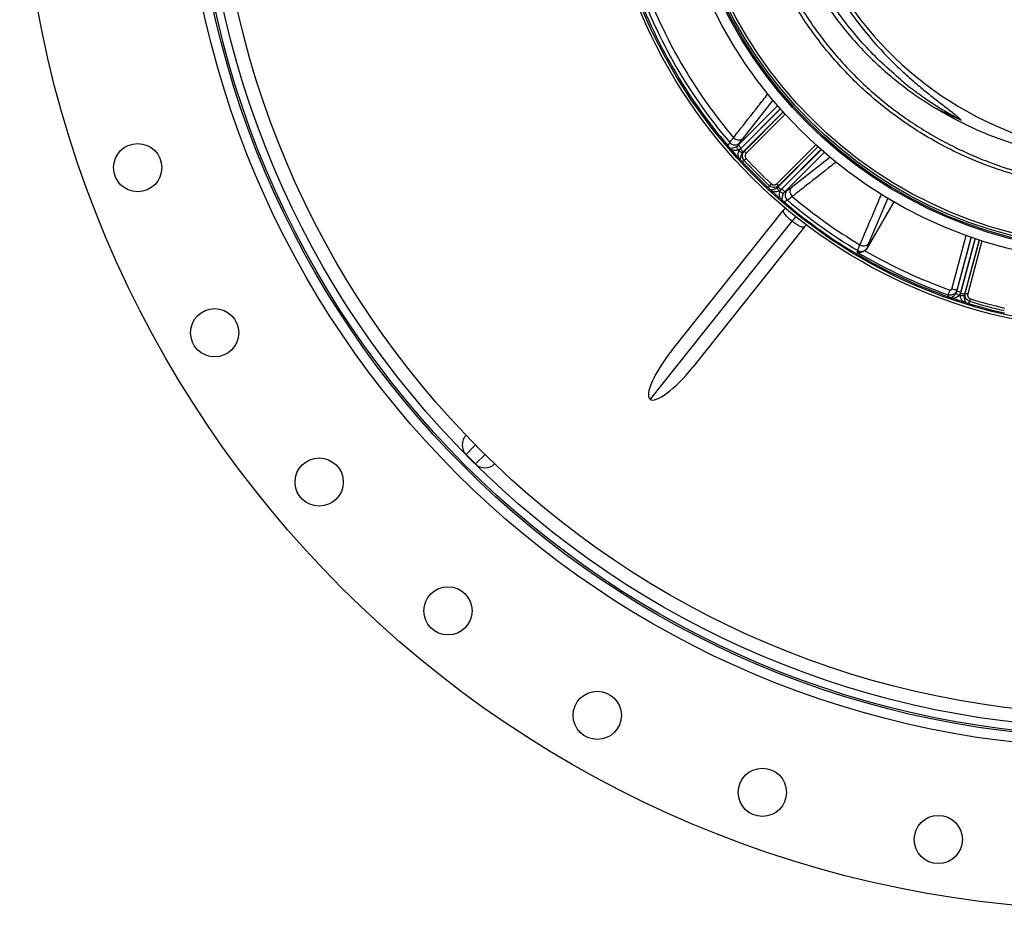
# Model space of a CAD drawing. Header units: millimetres. Extents: x 1225 to 2867, y 1179 to 2821.
# Tile 1 of 21: x 1225 to 1959, y 1179 to 1844. Entities that reach past the tile are written whole.
import ezdxf

# ---------------------------------------------------------------- set-up
doc = ezdxf.new("R2010")
doc.units = ezdxf.units.MM

msp = doc.modelspace()

# ---------------------------------------------------------------- linework, layer by layer
at = {"color": 1, "linetype": 'Continuous', "lineweight": 25}
for p, q in [((1760.79, 1749.96), (1790.17, 1779.34)), ((1786.71, 1783.67), (1763.87, 1754.68)), ((1762.33, 1747.13), (1792.2, 1777)), ((1792.14, 1777.08), (1762.9, 1747.84)), ((1794.19, 1774.76), (1764.44, 1745.01)), ((1765.36, 1745.5), (1794.39, 1774.54)), ((1795.73, 1773.06), (1766.77, 1744.1)), ((1789.63, 1721.23), (1818.59, 1750.19)), ((1820.07, 1748.86), (1791.04, 1719.82)), ((1790.55, 1718.91), (1820.3, 1748.66)), ((1822.54, 1746.67), (1792.66, 1716.79)), ((1793.38, 1717.36), (1822.61, 1746.6)), ((1824.87, 1744.63), (1795.49, 1715.25)), ((1800.22, 1718.33), (1829.15, 1741.14)), ((1872.48, 1710.43), (1858, 1676.58)), ((1920.1, 1642.62), (1930.81, 1682.6)), ((1934.58, 1681.26), (1923.95, 1641.58)), ((1923.96, 1641.08), (1934.71, 1681.21)), ((1926.71, 1639.4), (1937.64, 1680.21)), ((1937.55, 1680.24), (1926.84, 1640.31)), ((1940.48, 1679.27), (1929.59, 1638.63)), ((1930.14, 1639.51), (1940.77, 1679.17)), ((1942.67, 1678.56), (1932.07, 1639)), ((1564.72, 1526.25), (1557.63, 1519.17)), ((1564.7, 1512.1), (1571.79, 1519.18))]:
    msp.add_line(p, q, dxfattribs=at)
at = {"color": 7, "linetype": 'Continuous', "lineweight": 25}
for p, q in [((1753.16, 1749.52), (1754.46, 1751.91)), ((1759.39, 1748.9), (1760.79, 1749.96)), ((1761.63, 1751.5), (1760.79, 1749.96)), ((1761.2, 1745.73), (1762.33, 1747.13)), ((1764.44, 1745.01), (1763.69, 1744.12)), ((1764.44, 1745.01), (1765.36, 1745.5)), ((1765.22, 1738.63), (1763.63, 1737.78)), ((1783.32, 1718.1), (1784.16, 1719.68)), ((1791.04, 1719.82), (1790.55, 1718.91)), ((1789.65, 1718.15), (1790.55, 1718.91)), ((1792.66, 1716.79), (1791.27, 1715.66)), ((1795.49, 1715.25), (1794.43, 1713.85)), ((1795.49, 1715.25), (1797.03, 1716.1)), ((1797.44, 1708.92), (1795.05, 1707.62)), ((1876.79, 1707.72), (1856.67, 1672.87)), ((1711.24, 1596.84), (1794.67, 1701.46)), ((1800.87, 1693.2), (1694.96, 1560.4)), ((1810.3, 1688.99), (1726.87, 1584.37)), ((1849.63, 1670.09), (1849.93, 1671.35)), ((1856.69, 1672.98), (1856.67, 1672.87)), ((1923.28, 1639.46), (1923.96, 1641.08)), ((1923.95, 1641.58), (1923.96, 1641.08)), ((1926.84, 1640.31), (1925.75, 1637.85)), ((1929.59, 1638.63), (1929.39, 1637.47)), ((1929.59, 1638.63), (1930.14, 1639.51)), ((1917.57, 1636.89), (1917.54, 1638.29)), ((1933.46, 1633.48), (1932.51, 1631.96)), ((1557.63, 1533.31), (1557.75, 1533.43)), ((1557.63, 1519.17), (1564.7, 1512.1)), ((1578.96, 1512.21), (1578.85, 1512.1))]:
    msp.add_line(p, q, dxfattribs=at)
at = {"color": 7, "linetype": 'Continuous', "lineweight": 25, "flags": 128}
for points in [[(1759.39, 1748.9), (1759.45, 1748.78), (1759.55, 1748.58), (1759.68, 1748.31), (1759.85, 1747.98), (1760.05, 1747.6), (1760.26, 1747.18), (1760.49, 1746.73), (1760.72, 1746.26)], [(1760.79, 1749.96), (1760.86, 1749.89), (1761, 1749.74), (1761.2, 1749.54), (1761.47, 1749.28), (1761.78, 1748.96), (1762.13, 1748.61), (1762.51, 1748.23), (1762.9, 1747.84)], [(1763.69, 1744.12), (1763.59, 1744.18), (1763.41, 1744.3), (1763.16, 1744.46), (1762.84, 1744.66), (1762.48, 1744.9), (1762.08, 1745.16), (1761.64, 1745.44), (1761.2, 1745.73)], [(1764.44, 1745.01), (1764.37, 1745.08), (1764.23, 1745.22), (1764.03, 1745.43), (1763.76, 1745.69), (1763.45, 1746.01), (1763.1, 1746.36), (1762.72, 1746.73), (1762.33, 1747.13)], [(1765.36, 1745.5), (1765.41, 1745.46), (1765.5, 1745.36), (1765.64, 1745.23), (1765.81, 1745.05), (1766.02, 1744.84), (1766.26, 1744.61), (1766.51, 1744.36), (1766.77, 1744.1)], [(1765.22, 1738.63), (1765.3, 1738.71), (1765.42, 1738.82), (1765.57, 1738.95), (1765.74, 1739.12), (1765.94, 1739.3), (1766.16, 1739.51), (1766.39, 1739.72), (1766.62, 1739.94)], [(1784.16, 1719.68), (1784.24, 1719.76), (1784.35, 1719.88), (1784.49, 1720.03), (1784.65, 1720.21), (1784.84, 1720.41), (1785.04, 1720.62), (1785.25, 1720.85), (1785.47, 1721.08)], [(1789.63, 1721.23), (1789.89, 1720.97), (1790.14, 1720.72), (1790.38, 1720.49), (1790.59, 1720.28), (1790.76, 1720.1), (1790.9, 1719.96), (1790.99, 1719.87), (1791.04, 1719.82)], [(1789.65, 1718.15), (1789.72, 1718.05), (1789.84, 1717.87), (1790, 1717.62), (1790.2, 1717.31), (1790.43, 1716.95), (1790.7, 1716.54), (1790.98, 1716.11), (1791.27, 1715.66)], [(1790.55, 1718.91), (1790.62, 1718.84), (1790.76, 1718.7), (1790.96, 1718.49), (1791.23, 1718.23), (1791.54, 1717.91), (1791.89, 1717.56), (1792.27, 1717.18), (1792.66, 1716.79)], [(1794.43, 1713.85), (1794.31, 1713.91), (1794.11, 1714.01), (1793.85, 1714.15), (1793.52, 1714.32), (1793.13, 1714.51), (1792.71, 1714.72), (1792.26, 1714.95), (1791.8, 1715.19)], [(1795.49, 1715.25), (1795.42, 1715.32), (1795.28, 1715.46), (1795.07, 1715.67), (1794.81, 1715.93), (1794.5, 1716.24), (1794.15, 1716.6), (1793.77, 1716.97), (1793.38, 1717.36)], [(1800.87, 1693.2), (1799.38, 1694.46), (1798, 1695.74), (1796.8, 1697.01), (1795.82, 1698.2), (1795.09, 1699.28), (1794.64, 1700.21), (1794.5, 1700.94), (1794.67, 1701.46)], [(1794.67, 1701.46), (1795.07, 1701.96), (1795.47, 1702.47), (1795.86, 1702.96), (1795.88, 1702.99)], [(1810.3, 1688.99), (1809.84, 1688.71), (1809.09, 1688.69), (1808.09, 1688.92), (1806.87, 1689.38), (1805.49, 1690.08), (1803.99, 1690.97), (1802.43, 1692.02), (1800.87, 1693.2)], [(1811.52, 1690.52), (1811.5, 1690.49), (1811.11, 1690), (1810.71, 1689.49), (1810.3, 1688.99)], [(1917.54, 1638.29), (1917.61, 1638.51), (1917.72, 1638.81), (1917.86, 1639.19), (1918.02, 1639.65), (1918.2, 1640.16), (1918.4, 1640.72), (1918.6, 1641.31), (1918.82, 1641.91)], [(1923.95, 1641.58), (1923.82, 1641.62), (1923.56, 1641.69), (1923.19, 1641.79), (1922.71, 1641.92), (1922.14, 1642.07), (1921.5, 1642.24), (1920.81, 1642.43), (1920.1, 1642.62)], [(1923.28, 1639.46), (1923.39, 1639.39), (1923.57, 1639.27), (1923.83, 1639.1), (1924.14, 1638.9), (1924.49, 1638.67), (1924.89, 1638.41), (1925.31, 1638.13), (1925.75, 1637.85)], [(1923.96, 1641.08), (1924.05, 1641.05), (1924.25, 1641), (1924.53, 1640.93), (1924.89, 1640.83), (1925.31, 1640.72), (1925.79, 1640.59), (1926.31, 1640.45), (1926.84, 1640.31)], [(1929.59, 1638.63), (1929.5, 1638.65), (1929.31, 1638.7), (1929.03, 1638.78), (1928.67, 1638.88), (1928.24, 1638.99), (1927.76, 1639.12), (1927.24, 1639.26), (1926.71, 1639.4)], [(1930.14, 1639.51), (1930.21, 1639.5), (1930.33, 1639.46), (1930.52, 1639.41), (1930.76, 1639.35), (1931.05, 1639.27), (1931.37, 1639.18), (1931.71, 1639.09), (1932.07, 1639)], [(1929.39, 1637.47), (1929.27, 1637.48), (1929.05, 1637.49), (1928.76, 1637.51), (1928.39, 1637.53), (1927.95, 1637.55), (1927.47, 1637.57), (1926.96, 1637.6), (1926.43, 1637.63)], [(1933.46, 1633.48), (1933.49, 1633.59), (1933.54, 1633.75), (1933.6, 1633.94), (1933.67, 1634.17), (1933.75, 1634.43), (1933.83, 1634.72), (1933.93, 1635.01), (1934.02, 1635.32)]]:
    msp.add_lwpolyline(points, dxfattribs=at)
at = {"color": 1, "linetype": 'Continuous', "lineweight": 25, "flags": 128}
msp.add_lwpolyline([(1803.62, 1696.65), (1803.52, 1696.52), (1802.72, 1695.52), (1801.83, 1694.4), (1800.87, 1693.2)], dxfattribs=at)
at = {"color": 7, "linetype": 'Continuous', "lineweight": 25}
for centre, radius in [((2045.54, 2000), 821), ((2045.54, 2000), 700), ((2045.54, 2000), 692.5), ((2045.54, 2000), 691.15), ((2045.54, 2000), 685.19), ((2045.54, 2000), 675), ((2045.54, 2000), 388), ((2045.54, 2000), 386), ((2045.54, 2000), 337.5), ((2045.54, 2000), 330), ((2045.54, 2000), 329), ((2045.54, 2000), 327.5), ((2045.54, 2000), 325.5), ((1312.58, 1733.22), 18), ((1370.04, 1610), 18), ((1448.02, 1498.63), 18), ((1544.16, 1402.49), 18), ((1655.54, 1324.5), 18), ((1778.76, 1267.04), 18), ((1910.09, 1231.85), 18)]:
    msp.add_circle(centre, radius, dxfattribs=at)
for centre, radius, start, end in [((2060.11, 2004.6), 263, 209.38318, 262.34866), ((2045.54, 2000), 385, 199.41279, 220.58721), ((2045.54, 2000), 382.46, 199.55794, 220.44206), ((2045.54, 2000), 377.94, 199.70706, 220.29294), ((1758.25, 1755.24), 5.05, 221.37176, 312.09376), ((1761.06, 1758.76), 4.95, 219.87033, 304.51209), ((2045.54, 2000), 385, 221.1679, 222.3519), ((2045.54, 2000), 381.45, 221.69785, 221.8048), ((2045.54, 2000), 385, 222.92795, 227.07205), ((2045.54, 2000), 383.27, 222.99678, 227.00322), ((2045.54, 2000), 381.35, 222.99678, 227.00322), ((2045.54, 2000), 385, 227.6481, 228.8321), ((2045.54, 2000), 381.45, 228.1952, 228.30215), ((1800.78, 1712.71), 5.05, 137.90624, 228.62824), ((1804.3, 1715.53), 4.95, 145.48791, 230.12967), ((2045.54, 2000), 385, 229.41279, 250.58721), ((2045.54, 2000), 382.46, 229.55794, 239.23964), ((2045.54, 2000), 377.94, 229.70706, 239.1292), ((1854.25, 1679.73), 4.9, 237.46427, 320.00274), ((2045.54, 2000), 383.69, 239.29764, 250.51258), ((1852.46, 1675.71), 5.04, 239.87519, 327.25269), ((2045.54, 2000), 379.85, 239.93384, 250.51258), ((2045.54, 2000), 385, 251.1679, 252.3519), ((2045.54, 2000), 381.45, 251.69785, 251.8048), ((2045.54, 2000), 385, 252.92795, 257.07205), ((2045.54, 2000), 383.27, 252.99678, 257.00322), ((2045.54, 2000), 381.35, 252.99678, 257.00322), ((1564.7, 1526.24), 10, 135, 225), ((1571.77, 1519.17), 10, 225, 315)]:
    msp.add_arc(centre, radius, start, end, dxfattribs=at)
for centre, major_axis, ratio, start_param, end_param in [((2060.11, 2100.99), (0, 359.73), 0.963433, 2.684346, 2.747955), ((1719.05, 1590.61), (-24.09, -30.21), 0.258819, 4.712389, 6.283185), ((1719.05, 1590.61), (24.09, 30.21), 0.258819, 3.141593, 4.712389)]:
    msp.add_ellipse(centre, major_axis=major_axis, ratio=ratio, start_param=start_param, end_param=end_param, dxfattribs=at)
for points, knots in [([(1984.54, 1723.57), (1979.69, 1724.72), (1969.99, 1727.03), (1955.7, 1731.46), (1941.65, 1736.58), (1926.63, 1742.98), (1910.78, 1750.92), (1894.29, 1760.62), (1878.47, 1771.41), (1863.41, 1783.23), (1849.21, 1796), (1835.93, 1809.73), (1823.59, 1824.35), (1812.23, 1839.77), (1801.94, 1855.9), (1792.77, 1872.65), (1784.78, 1890), (1777.97, 1907.88), (1772.36, 1926.19), (1767.98, 1944.81), (1764.85, 1963.85), (1763.03, 1983.24), (1762.55, 2002.89), (1763.4, 2022.08), (1765.51, 2040.72), (1768.75, 2058.76), (1773.14, 2076.57), (1778.65, 2094.05), (1784.69, 2109.6), (1790.94, 2123.3), (1797.05, 2135.27), (1801.59, 2142.99), (1803.86, 2146.84)], [0, 0, 0, 0, 0.027803, 0.055646, 0.083488, 0.111292, 0.146788, 0.182405, 0.218064, 0.253681, 0.289177, 0.324666, 0.360276, 0.395927, 0.431537, 0.467026, 0.502516, 0.538128, 0.573781, 0.609392, 0.644882, 0.681436, 0.718034, 0.754587, 0.788597, 0.822714, 0.856867, 0.890984, 0.924994, 0.949991, 0.975003, 1, 1, 1, 1]), ([(1806.42, 2145.29), (1804.73, 2142.44), (1801.35, 2136.74), (1796.65, 2127.95), (1792.25, 2119), (1787.49, 2108.39), (1782.61, 2096.05), (1777.87, 2081.92), (1773.85, 2067.42), (1770.6, 2052.61), (1768.13, 2037.5), (1766.52, 2022.55), (1765.73, 2007.8), (1765.7, 1993.24), (1766.43, 1978.65), (1767.96, 1963.77), (1770.34, 1948.71), (1773.61, 1933.52), (1777.75, 1918.38), (1782.79, 1903.36), (1788.73, 1888.52), (1795.44, 1874.17), (1802.88, 1860.35), (1810.99, 1847.1), (1819.91, 1834.19), (1829.64, 1821.68), (1840.15, 1809.64), (1851.24, 1798.32), (1862.83, 1787.74), (1874.87, 1777.92), (1887.56, 1768.68), (1900.9, 1760.15), (1910.96, 1754.26), (1916.64, 1751.48), (1917.53, 1751.05)], [0, 0, 0, 0, 0.021642, 0.043284, 0.065035, 0.086787, 0.11921, 0.151655, 0.184077, 0.217365, 0.250679, 0.283967, 0.31553, 0.347092, 0.379001, 0.410909, 0.444709, 0.478535, 0.512336, 0.547119, 0.58193, 0.616713, 0.650512, 0.684338, 0.718137, 0.752918, 0.787726, 0.822507, 0.856312, 0.890142, 0.923947, 0.958735, 0.993552, 1, 1, 1, 1]), ([(1828.65, 1874.49), (1829.68, 1872.56), (1833.55, 1865.35), (1841.32, 1853.46), (1851.86, 1838.9), (1862.57, 1826.09), (1873.11, 1814.85), (1883.26, 1805), (1892.98, 1796.36), (1902.13, 1788.82), (1910.57, 1782.19), (1917.65, 1776.74), (1923.27, 1772.33), (1925.88, 1769.96), (1927.19, 1768.77)], [0, 0, 0, 0, 0.044896, 0.168274, 0.291528, 0.41438, 0.511255, 0.608188, 0.705076, 0.778604, 0.852133, 0.925835, 0.962948, 1, 1, 1, 1]), ([(1817.45, 1869.26), (1818.74, 1867.03), (1822.66, 1860.24), (1830.09, 1849.42), (1839.63, 1836.82), (1849.95, 1824.84), (1860.67, 1813.82), (1871.71, 1803.74), (1882.99, 1794.56), (1894.75, 1785.96), (1902.99, 1780.8), (1907.11, 1778.22)], [0, 0, 0, 0, 0.060559, 0.183547, 0.306514, 0.429249, 0.551564, 0.663586, 0.775786, 0.887983, 1, 1, 1, 1]), ([(1882.06, 1798.78), (1877.36, 1802.86), (1867.97, 1811.01), (1855.02, 1824.38), (1842.93, 1838.48), (1832, 1853.41), (1824.72, 1864.28), (1821.44, 1870.32), (1821.1, 1870.97)], [0, 0, 0, 0, 0.195359, 0.390709, 0.586066, 0.781417, 0.976775, 1, 1, 1, 1]), ([(1882.06, 1798.78), (1882.46, 1798.45), (1883.26, 1797.78), (1884.48, 1796.79), (1885.7, 1795.8), (1886.92, 1794.82), (1888.16, 1793.85), (1889.4, 1792.89), (1890.64, 1791.93), (1891.89, 1790.98), (1893.15, 1790.04), (1894.41, 1789.11), (1895.69, 1788.19), (1896.96, 1787.27), (1898.24, 1786.36), (1900.61, 1784.71), (1904.08, 1782.35), (1908.71, 1779.36), (1913.4, 1776.46), (1917.31, 1774.17), (1920.4, 1772.42), (1922.65, 1771.18), (1924.91, 1769.96), (1926.43, 1769.17), (1927.19, 1768.77)], [0, 0, 0, 0, 0.028995, 0.057982, 0.086964, 0.115941, 0.144914, 0.173885, 0.202854, 0.231823, 0.260794, 0.289766, 0.318742, 0.347723, 0.37671, 0.405703, 0.507148, 0.608546, 0.709945, 0.811398, 0.858568, 0.905721, 0.952864, 1, 1, 1, 1]), ([(2045.54, 1739.54), (2039.44, 1739.59), (2027.26, 1739.69), (2008.92, 1741.49), (1990.62, 1744.55), (1972.77, 1748.92), (1955.55, 1754.45), (1938.95, 1761.13), (1922.69, 1768.93), (1912.3, 1775.12), (1907.11, 1778.22)], [0, 0, 0, 0, 0.12552, 0.25104, 0.379214, 0.507389, 0.629316, 0.751243, 0.875621, 1, 1, 1, 1]), ([(1753.16, 1749.52), (1753.3, 1749.36), (1753.61, 1748.99), (1754.11, 1748.41), (1754.4, 1748.08), (1754.56, 1747.89)], [0, 0, 0, 0, 0.233872, 0.548254, 1, 1, 1, 1]), ([(1754.46, 1751.91), (1754.77, 1752.38), (1755.41, 1753.34), (1756.64, 1754.83), (1757.26, 1755.59)], [0, 0, 0, 0, 0.492648, 1, 1, 1, 1]), ([(1754.56, 1747.89), (1755.1, 1747.88), (1756.08, 1747.86), (1757.74, 1748.15), (1758.85, 1748.65), (1759.39, 1748.9)], [0, 0, 0, 0, 0.37935, 0.701288, 1, 1, 1, 1]), ([(1763.87, 1754.68), (1763.38, 1754.05), (1762.39, 1752.76), (1761.89, 1751.92), (1761.63, 1751.5)], [0, 0, 0, 0, 0.492682, 1, 1, 1, 1]), ([(1917.51, 1751.02), (1919.57, 1749.96), (1924.3, 1747.52), (1931.72, 1744.07), (1939.49, 1740.7), (1946.76, 1737.8), (1953.48, 1735.31), (1959.65, 1733.2), (1965.27, 1731.41), (1970.31, 1729.91), (1974.74, 1728.68), (1978.34, 1727.74), (1981.14, 1727.04), (1983.24, 1726.54), (1984.51, 1726.24), (1985.11, 1726.1), (1985.18, 1726.09)], [0, 0, 0, 0, 0.102599, 0.23616, 0.35844, 0.46958, 0.569755, 0.659173, 0.738105, 0.806905, 0.865869, 0.914352, 0.950073, 0.976608, 0.996995, 1, 1, 1, 1]), ([(1755.71, 1746.57), (1755.54, 1746.77), (1755.23, 1747.12), (1754.82, 1747.59), (1754.64, 1747.8), (1754.56, 1747.89)], [0, 0, 0, 0, 0.4113315, 0.7281021, 1, 1, 1, 1]), ([(1760.72, 1746.26), (1760.13, 1746.13), (1758.89, 1745.87), (1757.18, 1746.1), (1756.17, 1746.42), (1755.71, 1746.57)], [0, 0, 0, 0, 0.340166, 0.706468, 1, 1, 1, 1]), ([(1761.01, 1740.63), (1760.94, 1740.98), (1760.7, 1742.04), (1760.57, 1743.79), (1761.01, 1745.15), (1761.2, 1745.73)], [0, 0, 0, 0, 0.215049, 0.662837, 1, 1, 1, 1]), ([(1763.69, 1744.12), (1763.4, 1743.6), (1762.71, 1742.41), (1762.31, 1740.76), (1762.25, 1739.76), (1762.22, 1739.32)], [0, 0, 0, 0, 0.294659, 0.686429, 1, 1, 1, 1]), ([(1765.22, 1738.63), (1764.89, 1739.06), (1764.24, 1739.92), (1763.85, 1741.53), (1763.97, 1743.16), (1764.52, 1744.53), (1765.12, 1745.23), (1765.36, 1745.5)], [0, 0, 0, 0, 0.212748, 0.425183, 0.637262, 0.853834, 1, 1, 1, 1]), ([(1766.77, 1744.1), (1766.73, 1744.06), (1766.65, 1743.98), (1766.54, 1743.85), (1766.44, 1743.72), (1766.35, 1743.59), (1766.26, 1743.45), (1766.18, 1743.3), (1766.05, 1743.03), (1765.91, 1742.61), (1765.83, 1742.04), (1765.86, 1741.46), (1765.98, 1741), (1766.13, 1740.64), (1766.27, 1740.39), (1766.43, 1740.15), (1766.56, 1740.01), (1766.62, 1739.94)], [0, 0, 0, 0, 0.036267, 0.072224, 0.107969, 0.143596, 0.179203, 0.21489, 0.250752, 0.376042, 0.500305, 0.625425, 0.749885, 0.812686, 0.874882, 0.937108, 1, 1, 1, 1]), ([(1762.22, 1739.32), (1762.14, 1739.4), (1761.98, 1739.57), (1761.56, 1740.03), (1761.23, 1740.39), (1761.01, 1740.63)], [0, 0, 0, 0, 0.256502, 0.511807, 1, 1, 1, 1]), ([(1762.22, 1739.32), (1762.31, 1739.22), (1762.51, 1739), (1762.87, 1738.61), (1763.27, 1738.18), (1763.53, 1737.9), (1763.63, 1737.78)], [0, 0, 0, 0, 0.2470619, 0.5602636, 0.8272865, 1, 1, 1, 1]), ([(1791.04, 1719.82), (1790.59, 1719.46), (1789.68, 1718.73), (1787.96, 1718.3), (1786.25, 1718.44), (1784.97, 1719.01), (1784.35, 1719.52), (1784.16, 1719.68)], [0, 0, 0, 0, 0.2282487, 0.4588084, 0.6840068, 0.9010821, 1, 1, 1, 1]), ([(1785.47, 1721.08), (1785.51, 1721.05), (1785.59, 1720.97), (1785.73, 1720.87), (1785.86, 1720.78), (1786, 1720.69), (1786.14, 1720.61), (1786.29, 1720.54), (1786.57, 1720.43), (1787, 1720.32), (1787.58, 1720.29), (1788.15, 1720.37), (1788.61, 1720.53), (1788.95, 1720.71), (1789.19, 1720.86), (1789.42, 1721.03), (1789.56, 1721.17), (1789.63, 1721.23)], [0, 0, 0, 0, 0.036141, 0.071976, 0.107622, 0.143198, 0.178824, 0.214619, 0.250701, 0.375166, 0.500292, 0.62459, 0.749917, 0.812387, 0.874546, 0.936912, 1, 1, 1, 1]), ([(1783.32, 1718.1), (1783.47, 1717.96), (1783.81, 1717.64), (1784.36, 1717.14), (1784.66, 1716.85), (1784.85, 1716.68)], [0, 0, 0, 0, 0.23176, 0.535702, 1, 1, 1, 1]), ([(1784.85, 1716.68), (1785.3, 1716.71), (1786.3, 1716.77), (1787.94, 1717.18), (1789.14, 1717.86), (1789.65, 1718.15)], [0, 0, 0, 0, 0.313571, 0.705341, 1, 1, 1, 1]), ([(1786.17, 1715.48), (1785.97, 1715.66), (1785.61, 1715.98), (1785.14, 1716.41), (1784.95, 1716.6), (1784.85, 1716.68)], [0, 0, 0, 0, 0.41217, 0.721425, 1, 1, 1, 1]), ([(1791.27, 1715.66), (1790.68, 1715.48), (1789.32, 1715.04), (1787.57, 1715.17), (1786.51, 1715.4), (1786.17, 1715.48)], [0, 0, 0, 0, 0.337163, 0.784951, 1, 1, 1, 1]), ([(1792.1, 1710.18), (1791.96, 1710.63), (1791.64, 1711.65), (1791.4, 1713.35), (1791.67, 1714.59), (1791.8, 1715.19)], [0, 0, 0, 0, 0.293532, 0.659834, 1, 1, 1, 1]), ([(1794.43, 1713.85), (1794.19, 1713.31), (1793.69, 1712.2), (1793.39, 1710.54), (1793.41, 1709.56), (1793.42, 1709.03)], [0, 0, 0, 0, 0.298712, 0.62065, 1, 1, 1, 1]), ([(1797.03, 1716.1), (1797.44, 1716.34), (1798.28, 1716.85), (1799.57, 1717.83), (1800.22, 1718.33)], [0, 0, 0, 0, 0.492666, 1, 1, 1, 1]), ([(1793.42, 1709.03), (1793.33, 1709.11), (1793.15, 1709.26), (1792.69, 1709.66), (1792.33, 1709.98), (1792.1, 1710.18)], [0, 0, 0, 0, 0.266223, 0.531199, 1, 1, 1, 1]), ([(1793.42, 1709.03), (1793.55, 1708.92), (1793.8, 1708.7), (1794.24, 1708.32), (1794.68, 1707.94), (1794.95, 1707.71), (1795.05, 1707.62)], [0, 0, 0, 0, 0.289366, 0.597332, 0.852863, 1, 1, 1, 1]), ([(1801.12, 1711.73), (1800.39, 1711.12), (1798.89, 1709.89), (1797.93, 1709.25), (1797.44, 1708.92)], [0, 0, 0, 0, 0.492659, 1, 1, 1, 1]), ([(1849.93, 1671.35), (1850.1, 1671.88), (1850.45, 1672.96), (1851.22, 1674.71), (1851.61, 1675.6)], [0, 0, 0, 0, 0.49263, 1, 1, 1, 1]), ([(1858, 1676.58), (1857.7, 1675.85), (1857.09, 1674.37), (1856.83, 1673.45), (1856.69, 1672.98)], [0, 0, 0, 0, 0.492636, 1, 1, 1, 1]), ([(1855.23, 1671.26), (1854.79, 1670.98), (1853.81, 1670.36), (1852, 1669.87), (1850.59, 1669.87), (1849.8, 1670.05), (1849.64, 1670.09), (1849.63, 1670.09)], [0, 0, 0, 0, 0.231621, 0.521962, 0.898709, 0.997861, 1, 1, 1, 1]), ([(1856.67, 1672.87), (1856.33, 1672.38), (1855.91, 1671.78), (1855.33, 1671.34), (1855.23, 1671.26)], [0, 0, 0, 0, 0.819309, 1, 1, 1, 1]), ([(1923.95, 1641.58), (1923.74, 1641.06), (1923.31, 1640.01), (1922.03, 1638.82), (1920.47, 1638.12), (1918.9, 1637.95), (1917.95, 1638.19), (1917.54, 1638.29)], [0, 0, 0, 0, 0.212026, 0.427402, 0.638477, 0.841883, 1, 1, 1, 1]), ([(1918.82, 1641.91), (1918.9, 1641.89), (1919.09, 1641.84), (1919.41, 1641.87), (1919.72, 1642.02), (1919.97, 1642.28), (1920.06, 1642.5), (1920.1, 1642.62)], [0, 0, 0, 0, 0.156199, 0.356758, 0.566377, 0.783339, 1, 1, 1, 1]), ([(1919.6, 1636.18), (1920.07, 1636.44), (1920.93, 1636.91), (1922.22, 1637.99), (1922.93, 1638.99), (1923.28, 1639.46)], [0, 0, 0, 0, 0.379349, 0.701286, 1, 1, 1, 1]), ([(1933.46, 1633.48), (1932.96, 1633.7), (1931.96, 1634.12), (1930.82, 1635.32), (1930.11, 1636.78), (1929.9, 1638.25), (1930.07, 1639.15), (1930.14, 1639.51)], [0, 0, 0, 0, 0.2127476, 0.4251844, 0.6372614, 0.8538349, 1, 1, 1, 1]), ([(1932.07, 1639), (1932.05, 1638.94), (1932.03, 1638.84), (1932, 1638.67), (1931.97, 1638.51), (1931.96, 1638.35), (1931.96, 1638.18), (1931.96, 1638.02), (1931.98, 1637.72), (1932.07, 1637.28), (1932.28, 1636.75), (1932.6, 1636.26), (1932.94, 1635.92), (1933.24, 1635.69), (1933.49, 1635.54), (1933.75, 1635.41), (1933.93, 1635.35), (1934.02, 1635.32)], [0, 0, 0, 0, 0.036267, 0.072224, 0.107969, 0.143596, 0.179203, 0.21489, 0.250752, 0.376042, 0.500305, 0.625425, 0.749885, 0.812686, 0.874882, 0.937108, 1, 1, 1, 1]), ([(1917.57, 1636.89), (1917.77, 1636.82), (1918.23, 1636.66), (1918.95, 1636.41), (1919.36, 1636.26), (1919.6, 1636.18)], [0, 0, 0, 0, 0.23387, 0.548253, 1, 1, 1, 1]), ([(1921.26, 1635.61), (1921.01, 1635.7), (1920.56, 1635.85), (1919.97, 1636.05), (1919.72, 1636.14), (1919.6, 1636.18)], [0, 0, 0, 0, 0.411337, 0.728097, 1, 1, 1, 1]), ([(1925.75, 1637.85), (1925.3, 1637.44), (1924.36, 1636.59), (1922.76, 1635.94), (1921.72, 1635.71), (1921.26, 1635.61)], [0, 0, 0, 0, 0.34017, 0.706467, 1, 1, 1, 1]), ([(1928.82, 1633.12), (1928.58, 1633.38), (1927.84, 1634.18), (1926.86, 1635.63), (1926.56, 1637.03), (1926.43, 1637.63)], [0, 0, 0, 0, 0.215046, 0.662831, 1, 1, 1, 1]), ([(1930.52, 1632.58), (1930.41, 1632.62), (1930.19, 1632.69), (1929.6, 1632.87), (1929.12, 1633.02), (1928.82, 1633.12)], [0, 0, 0, 0, 0.256497, 0.511803, 1, 1, 1, 1]), ([(1929.39, 1637.47), (1929.39, 1636.88), (1929.4, 1635.51), (1929.87, 1633.88), (1930.32, 1632.98), (1930.52, 1632.58)], [0, 0, 0, 0, 0.294661, 0.68643, 1, 1, 1, 1]), ([(1930.52, 1632.58), (1930.64, 1632.54), (1930.93, 1632.45), (1931.44, 1632.3), (1932, 1632.12), (1932.37, 1632.01), (1932.51, 1631.96)], [0, 0, 0, 0, 0.247064, 0.560266, 0.827291, 1, 1, 1, 1])]:
    msp.add_open_spline(points, degree=3, knots=knots, dxfattribs=at)
at = {"color": 1, "linetype": 'Continuous', "lineweight": 25}
for points, knots in [([(1757.26, 1755.59), (1758.49, 1757.15), (1764.62, 1764.96), (1773.14, 1775.84), (1780.46, 1785.17), (1782.86, 1788.23)], [0, 0, 0, 0, 0.143858, 0.719294, 1, 1, 1, 1]), ([(1833.83, 1737.38), (1832.76, 1736.53), (1825.41, 1730.77), (1814.5, 1722.22), (1804.69, 1714.52), (1801.12, 1711.73)], [0, 0, 0, 0, 0.098476, 0.672673, 1, 1, 1, 1]), ([(1851.61, 1675.6), (1852.39, 1677.42), (1856.25, 1686.49), (1861.6, 1699.07), (1866.19, 1709.84), (1867.69, 1713.36)], [0, 0, 0, 0, 0.14423, 0.721156, 1, 1, 1, 1])]:
    msp.add_open_spline(points, degree=3, knots=knots, dxfattribs=at)
at = {"color": 7, "linetype": 'Continuous', "lineweight": 25}
for points in [[(1762.9, 1747.84), (1762.26, 1747.2), (1761.53, 1746.67), (1760.72, 1746.26)], [(1791.8, 1715.19), (1792.21, 1716), (1792.74, 1716.72), (1793.38, 1717.36)], [(1926.43, 1637.63), (1926.46, 1638.23), (1926.55, 1638.82), (1926.71, 1639.4)]]:
    msp.add_open_spline(points, degree=3, dxfattribs=at)

doc.saveas('drawing.dxf')
